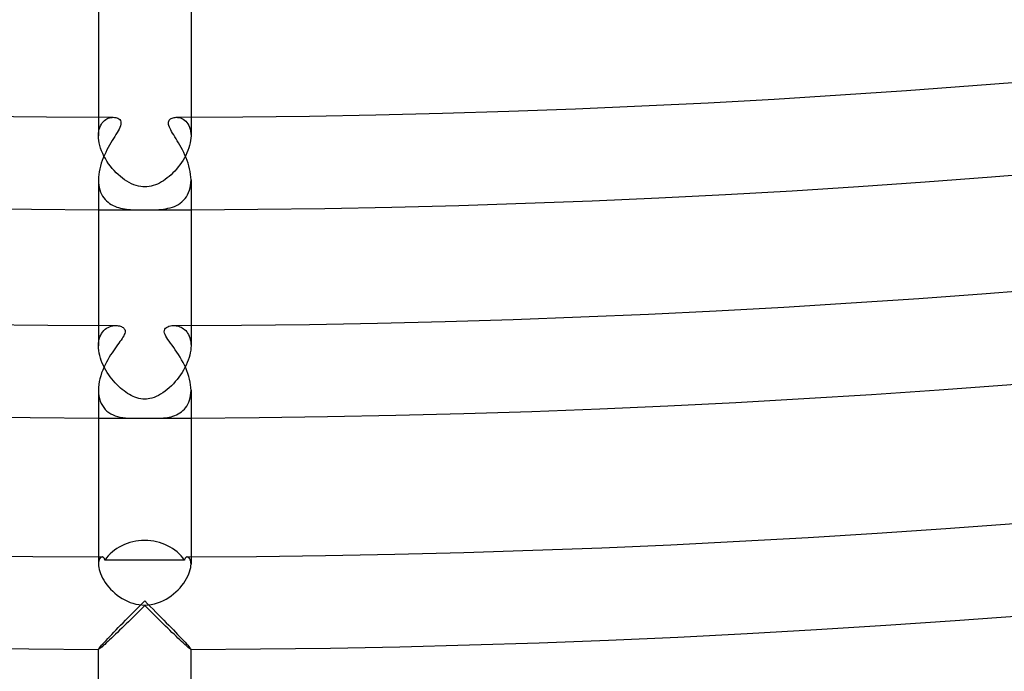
# Model space of a CAD drawing. Header units: millimetres. Extents: x -535 to 535, y -535 to 535.
# Tile 15 of 106: x -5 to 37, y -491 to -463. Entities that reach past the tile are written whole.
import ezdxf

# ---------------------------------------------------------------- set-up
doc = ezdxf.new("R2010")
doc.units = ezdxf.units.MM
doc.layers.add('HIDDEN', color=7, linetype='Continuous')
doc.layers.add('THICK', color=7, linetype='Continuous')

msp = doc.modelspace()

# ---------------------------------------------------------------- linework, layer by layer
at = {"layer": 'HIDDEN'}
for p, q in [((-2, -466.996), (-2, -467.793)), ((-1.686, -467.099), (-1.633, -467.067)), ((-1.633, -467.067), (-1.577, -467.041)), ((-1.577, -467.041), (-1.522, -467.022)), ((-1.522, -467.022), (-1.466, -467.008)), ((-1.466, -467.008), (-1.412, -467)), ((-1.412, -467), (-1.358, -466.998)), ((1.358, -466.998), (1.418, -467.001)), ((1.418, -467.001), (1.479, -467.011)), ((1.479, -467.011), (1.541, -467.027)), ((1.541, -467.027), (1.602, -467.051)), ((1.602, -467.051), (1.661, -467.083)), ((1.661, -467.083), (1.718, -467.121)), ((2, -466.996), (2, -467.793)), ((-1.984, -467.599), (-1.966, -467.512)), ((-1.966, -467.512), (-1.94, -467.433)), ((-1.94, -467.433), (-1.909, -467.36)), ((-1.909, -467.36), (-1.873, -467.294)), ((-1.873, -467.294), (-1.832, -467.234)), ((-1.832, -467.234), (-1.786, -467.182)), ((-1.786, -467.182), (-1.738, -467.137)), ((-1.738, -467.137), (-1.686, -467.099)), ((1.718, -467.121), (1.771, -467.167)), ((1.771, -467.167), (1.821, -467.221)), ((1.821, -467.221), (1.865, -467.282)), ((1.865, -467.282), (1.905, -467.35)), ((1.905, -467.35), (1.938, -467.426)), ((1.938, -467.426), (1.964, -467.508)), ((1.964, -467.508), (1.984, -467.597)), ((-2, -467.792), (-1.996, -467.693)), ((-1.996, -467.893), (-2, -467.792)), ((-1.996, -467.693), (-1.984, -467.599)), ((-1.985, -467.999), (-1.996, -467.893)), ((1.984, -467.597), (1.996, -467.693)), ((1.996, -467.894), (1.985, -467.998)), ((1.996, -467.693), (2, -467.793)), ((2, -467.793), (1.996, -467.894)), ((-1.966, -468.108), (-1.985, -467.999)), ((-1.939, -468.219), (-1.966, -468.108)), ((-1.904, -468.332), (-1.939, -468.219)), ((-1.862, -468.446), (-1.904, -468.332)), ((1.908, -468.321), (1.869, -468.429)), ((1.941, -468.212), (1.908, -468.321)), ((1.966, -468.104), (1.941, -468.212)), ((1.985, -467.998), (1.966, -468.104)), ((-1.814, -468.56), (-1.862, -468.446)), ((-1.759, -468.673), (-1.814, -468.56)), ((-1.698, -468.785), (-1.759, -468.673)), ((-1.631, -468.894), (-1.698, -468.785)), ((1.718, -468.749), (1.658, -468.852)), ((1.773, -468.644), (1.718, -468.749)), ((1.824, -468.538), (1.773, -468.644)), ((1.869, -468.429), (1.824, -468.538)), ((-1.559, -469.002), (-1.631, -468.894)), ((-1.483, -469.106), (-1.559, -469.002)), ((-1.402, -469.206), (-1.483, -469.106)), ((-1.319, -469.301), (-1.402, -469.206)), ((1.452, -469.144), (1.378, -469.235)), ((1.524, -469.05), (1.452, -469.144)), ((1.593, -468.952), (1.524, -469.05)), ((1.658, -468.852), (1.593, -468.952)), ((-1.232, -469.392), (-1.319, -469.301)), ((-1.143, -469.477), (-1.232, -469.392)), ((-1.053, -469.557), (-1.143, -469.477)), ((-0.96, -469.631), (-1.053, -469.557)), ((-0.866, -469.7), (-0.96, -469.631)), ((0.976, -469.619), (0.891, -469.682)), ((1.059, -469.552), (0.976, -469.619)), ((1.141, -469.479), (1.059, -469.552)), ((1.222, -469.402), (1.141, -469.479)), ((1.301, -469.321), (1.222, -469.402)), ((1.378, -469.235), (1.301, -469.321)), ((-2, -469.708), (-1.996, -469.823)), ((-1.996, -469.823), (-1.985, -469.933)), ((-1.985, -469.933), (-1.966, -470.039)), ((-1.966, -470.039), (-1.939, -470.139)), ((-0.77, -469.762), (-0.866, -469.7)), ((-0.672, -469.819), (-0.77, -469.762)), ((-0.571, -469.87), (-0.672, -469.819)), ((-0.469, -469.913), (-0.571, -469.87)), ((-0.366, -469.949), (-0.469, -469.913)), ((-0.266, -469.975), (-0.366, -469.949)), ((-0.172, -469.992), (-0.266, -469.975)), ((-0.084, -470.002), (-0.172, -469.992)), ((0, -470.005), (-0.084, -470.002)), ((0.094, -470.001), (0, -470.005)), ((0.187, -469.99), (0.094, -470.001)), ((0.28, -469.972), (0.187, -469.99)), ((0.37, -469.947), (0.28, -469.972)), ((0.46, -469.917), (0.37, -469.947)), ((0.547, -469.881), (0.46, -469.917)), ((0.634, -469.839), (0.547, -469.881)), ((0.72, -469.792), (0.634, -469.839)), ((0.806, -469.74), (0.72, -469.792)), ((0.891, -469.682), (0.806, -469.74)), ((1.935, -470.153), (1.963, -470.048)), ((1.963, -470.048), (1.984, -469.939)), ((1.984, -469.939), (1.996, -469.824)), ((1.996, -469.824), (2, -469.707)), ((-1.939, -470.139), (-1.906, -470.234)), ((-1.906, -470.234), (-1.867, -470.322)), ((-1.867, -470.322), (-1.821, -470.404)), ((-1.821, -470.404), (-1.769, -470.48)), ((-1.769, -470.48), (-1.713, -470.55)), ((1.745, -470.512), (1.803, -470.432)), ((1.803, -470.432), (1.854, -470.346)), ((1.854, -470.346), (1.898, -470.253)), ((1.898, -470.253), (1.935, -470.153)), ((-1.713, -470.55), (-1.652, -470.614)), ((-1.652, -470.614), (-1.586, -470.671)), ((-1.586, -470.671), (-1.517, -470.723)), ((-1.517, -470.723), (-1.444, -470.769)), ((-1.444, -470.769), (-1.368, -470.81)), ((-1.368, -470.81), (-1.29, -470.845)), ((-1.29, -470.845), (-1.21, -470.875)), ((-1.21, -470.875), (-1.129, -470.901)), ((-1.129, -470.901), (-1.046, -470.923)), ((1.005, -470.932), (1.1, -470.909)), ((1.1, -470.909), (1.194, -470.881)), ((1.194, -470.881), (1.284, -470.847)), ((1.284, -470.847), (1.371, -470.808)), ((1.371, -470.808), (1.455, -470.762)), ((1.455, -470.762), (1.535, -470.71)), ((1.535, -470.71), (1.611, -470.651)), ((1.611, -470.651), (1.681, -470.585)), ((1.681, -470.585), (1.745, -470.512)), ((-1.046, -470.923), (-0.963, -470.941)), ((-0.963, -470.941), (-0.879, -470.956)), ((-0.879, -470.956), (-0.793, -470.968)), ((-0.793, -470.968), (-0.705, -470.977)), ((-0.705, -470.977), (-0.616, -470.984)), ((-0.616, -470.984), (-0.526, -470.99)), ((-0.526, -470.99), (-0.435, -470.993)), ((-0.435, -470.993), (-0.343, -470.996)), ((-0.343, -470.996), (-0.253, -470.997)), ((-0.253, -470.997), (-0.166, -470.998)), ((-0.166, -470.998), (-0.082, -470.999)), ((-0.082, -470.999), (0, -470.999)), ((0, -470.999), (0.069, -470.999)), ((0.069, -470.999), (0.14, -470.998)), ((0.14, -470.998), (0.218, -470.998)), ((0.218, -470.998), (0.304, -470.997)), ((0.304, -470.997), (0.398, -470.995)), ((0.398, -470.995), (0.5, -470.991)), ((0.5, -470.991), (0.604, -470.985)), ((0.604, -470.985), (0.706, -470.977)), ((0.706, -470.977), (0.808, -470.966)), ((0.808, -470.966), (0.907, -470.951)), ((0.907, -470.951), (1.005, -470.932)), ((-2, -475.996), (-2, -476.872)), ((-1.449, -476.026), (-1.381, -476.01)), ((-1.381, -476.01), (-1.313, -476.001)), ((-1.313, -476.001), (-1.246, -475.998)), ((1.246, -475.998), (1.299, -476)), ((1.299, -476), (1.352, -476.006)), ((1.352, -476.006), (1.407, -476.015)), ((1.407, -476.015), (1.462, -476.03)), ((2, -475.996), (2, -476.872)), ((-1.937, -476.489), (-1.902, -476.409)), ((-1.902, -476.409), (-1.862, -476.335)), ((-1.862, -476.335), (-1.815, -476.269)), ((-1.815, -476.269), (-1.763, -476.21)), ((-1.763, -476.21), (-1.706, -476.159)), ((-1.706, -476.159), (-1.646, -476.115)), ((-1.646, -476.115), (-1.582, -476.078)), ((-1.582, -476.078), (-1.516, -476.048)), ((-1.516, -476.048), (-1.449, -476.026)), ((1.462, -476.03), (1.517, -476.048)), ((1.517, -476.048), (1.571, -476.072)), ((1.571, -476.072), (1.624, -476.101)), ((1.624, -476.101), (1.675, -476.135)), ((1.675, -476.135), (1.724, -476.174)), ((1.724, -476.174), (1.771, -476.218)), ((1.771, -476.218), (1.814, -476.268)), ((1.814, -476.268), (1.854, -476.323)), ((1.854, -476.323), (1.89, -476.384)), ((1.89, -476.384), (1.922, -476.451)), ((-2, -476.873), (-1.996, -476.769)), ((-1.996, -476.769), (-1.984, -476.67)), ((-1.984, -476.67), (-1.964, -476.577)), ((-1.964, -476.577), (-1.937, -476.489)), ((1.922, -476.451), (1.949, -476.524)), ((1.949, -476.524), (1.971, -476.602)), ((1.971, -476.602), (1.987, -476.687)), ((1.987, -476.687), (1.997, -476.776)), ((1.997, -476.776), (2, -476.871)), ((2, -476.871), (1.997, -476.967)), ((-1.996, -476.975), (-2, -476.873)), ((-1.985, -477.08), (-1.996, -476.975)), ((-1.967, -477.187), (-1.985, -477.08)), ((-1.942, -477.295), (-1.967, -477.187)), ((-1.911, -477.403), (-1.942, -477.295)), ((1.947, -477.277), (1.917, -477.385)), ((1.97, -477.172), (1.947, -477.277)), ((1.987, -477.068), (1.97, -477.172)), ((1.997, -476.967), (1.987, -477.068)), ((-1.875, -477.511), (-1.911, -477.403)), ((-1.832, -477.617), (-1.875, -477.511)), ((-1.785, -477.723), (-1.832, -477.617)), ((-1.733, -477.826), (-1.785, -477.723)), ((1.79, -477.71), (1.737, -477.818)), ((1.838, -477.602), (1.79, -477.71)), ((1.881, -477.493), (1.838, -477.602)), ((1.917, -477.385), (1.881, -477.493)), ((-1.676, -477.928), (-1.733, -477.826)), ((-1.616, -478.027), (-1.676, -477.928)), ((-1.553, -478.123), (-1.616, -478.027)), ((-1.486, -478.217), (-1.553, -478.123)), ((1.548, -478.13), (1.476, -478.23)), ((1.616, -478.028), (1.548, -478.13)), ((1.679, -477.923), (1.616, -478.028)), ((1.737, -477.818), (1.679, -477.923)), ((-1.416, -478.307), (-1.486, -478.217)), ((-1.344, -478.394), (-1.416, -478.307)), ((-1.271, -478.477), (-1.344, -478.394)), ((-1.196, -478.556), (-1.271, -478.477)), ((-1.12, -478.63), (-1.196, -478.556)), ((1.238, -478.513), (1.151, -478.6)), ((1.321, -478.422), (1.238, -478.513)), ((1.4, -478.327), (1.321, -478.422)), ((1.476, -478.23), (1.4, -478.327)), ((-2, -478.795), (-1.995, -478.919)), ((-1.995, -478.919), (-1.981, -479.039)), ((-1.044, -478.7), (-1.12, -478.63)), ((-0.967, -478.765), (-1.044, -478.7)), ((-0.89, -478.826), (-0.967, -478.765)), ((-0.813, -478.881), (-0.89, -478.826)), ((-0.737, -478.932), (-0.813, -478.881)), ((-0.662, -478.978), (-0.737, -478.932)), ((-0.584, -479.021), (-0.662, -478.978)), ((0.688, -478.962), (0.593, -479.016)), ((0.783, -478.902), (0.688, -478.962)), ((0.877, -478.835), (0.783, -478.902)), ((0.97, -478.762), (0.877, -478.835)), ((1.062, -478.684), (0.97, -478.762)), ((1.151, -478.6), (1.062, -478.684)), ((1.984, -479.021), (1.996, -478.912)), ((1.996, -478.912), (2, -478.798)), ((-1.981, -479.039), (-1.957, -479.155)), ((-1.957, -479.155), (-1.924, -479.263)), ((-1.924, -479.263), (-1.882, -479.365)), ((-1.882, -479.365), (-1.83, -479.459)), ((-0.505, -479.059), (-0.584, -479.021)), ((-0.423, -479.094), (-0.505, -479.059)), ((-0.34, -479.123), (-0.423, -479.094)), ((-0.256, -479.146), (-0.34, -479.123)), ((-0.171, -479.163), (-0.256, -479.146)), ((-0.086, -479.174), (-0.171, -479.163)), ((0, -479.177), (-0.086, -479.174)), ((0.071, -479.175), (0, -479.177)), ((0.146, -479.167), (0.071, -479.175)), ((0.226, -479.153), (0.146, -479.167)), ((0.311, -479.132), (0.226, -479.153)), ((0.402, -479.102), (0.311, -479.132)), ((0.497, -479.063), (0.402, -479.102)), ((0.593, -479.016), (0.497, -479.063)), ((1.82, -479.476), (1.865, -479.398)), ((1.865, -479.398), (1.905, -479.313)), ((1.905, -479.313), (1.938, -479.222)), ((1.938, -479.222), (1.965, -479.124)), ((1.965, -479.124), (1.984, -479.021)), ((-1.83, -479.459), (-1.771, -479.546)), ((-1.771, -479.546), (-1.704, -479.624)), ((-1.704, -479.624), (-1.63, -479.694)), ((-1.63, -479.694), (-1.549, -479.756)), ((-1.549, -479.756), (-1.462, -479.811)), ((-1.462, -479.811), (-1.37, -479.857)), ((1.377, -479.854), (1.451, -479.817)), ((1.451, -479.817), (1.522, -479.775)), ((1.522, -479.775), (1.59, -479.727)), ((1.59, -479.727), (1.653, -479.673)), ((1.653, -479.673), (1.713, -479.614)), ((1.713, -479.614), (1.769, -479.548)), ((1.769, -479.548), (1.82, -479.476)), ((-1.37, -479.857), (-1.272, -479.896)), ((-1.272, -479.896), (-1.169, -479.929)), ((-1.169, -479.929), (-1.061, -479.954)), ((-1.061, -479.954), (-0.949, -479.973)), ((-0.949, -479.973), (-0.835, -479.986)), ((-0.835, -479.986), (-0.721, -479.994)), ((-0.721, -479.994), (-0.606, -479.999)), ((-0.606, -479.999), (-0.492, -480)), ((-0.492, -480), (-0.426, -480)), ((-0.426, -480), (-0.364, -479.999)), ((-0.364, -479.999), (-0.306, -479.999)), ((-0.306, -479.999), (-0.252, -479.998)), ((-0.252, -479.998), (-0.202, -479.997)), ((-0.202, -479.997), (-0.156, -479.996)), ((-0.156, -479.996), (-0.114, -479.996)), ((-0.114, -479.996), (-0.076, -479.996)), ((-0.076, -479.996), (-0.038, -479.996)), ((-0.038, -479.996), (0, -479.995)), ((0, -479.995), (0.05, -479.996)), ((0.05, -479.996), (0.099, -479.996)), ((0.099, -479.996), (0.149, -479.996)), ((0.149, -479.996), (0.199, -479.997)), ((0.199, -479.997), (0.249, -479.997)), ((0.249, -479.997), (0.298, -479.998)), ((0.298, -479.998), (0.348, -479.999)), ((0.348, -479.999), (0.396, -479.999)), ((0.396, -479.999), (0.444, -480)), ((0.444, -480), (0.492, -480)), ((0.492, -480), (0.574, -479.999)), ((0.574, -479.999), (0.654, -479.997)), ((0.654, -479.997), (0.734, -479.994)), ((0.734, -479.994), (0.815, -479.988)), ((0.815, -479.988), (0.897, -479.98)), ((0.897, -479.98), (0.978, -479.969)), ((0.978, -479.969), (1.06, -479.954)), ((1.06, -479.954), (1.141, -479.936)), ((1.141, -479.936), (1.221, -479.913)), ((1.221, -479.913), (1.3, -479.886)), ((1.3, -479.886), (1.377, -479.854)), ((-2, -485.996), (-2, -486.305)), ((-1.986, -486.171), (-1.996, -486.233)), ((-1.969, -486.118), (-1.986, -486.171)), ((-1.948, -486.074), (-1.969, -486.118)), ((-1.924, -486.04), (-1.948, -486.074)), ((-1.896, -486.016), (-1.924, -486.04)), ((-1.868, -486.001), (-1.896, -486.016)), ((-1.839, -485.997), (-1.868, -486.001)), ((1.868, -486.001), (1.839, -485.997)), ((1.896, -486.016), (1.868, -486.001)), ((1.924, -486.04), (1.896, -486.016)), ((1.948, -486.074), (1.924, -486.04)), ((1.969, -486.118), (1.948, -486.074)), ((1.986, -486.171), (1.969, -486.118)), ((1.996, -486.233), (1.986, -486.171)), ((2, -485.996), (2, -486.305)), ((-1.996, -486.233), (-2, -486.304)), ((-2, -486.304), (-1.997, -486.376)), ((-1.997, -486.376), (-1.987, -486.454)), ((-1.987, -486.454), (-1.97, -486.537)), ((-1.97, -486.537), (-1.945, -486.625)), ((-1.945, -486.625), (-1.912, -486.718)), ((1.907, -486.731), (1.941, -486.636)), ((1.941, -486.636), (1.968, -486.545)), ((1.968, -486.545), (1.986, -486.458)), ((1.986, -486.458), (1.997, -486.378)), ((2, -486.304), (1.996, -486.233)), ((1.997, -486.378), (2, -486.304)), ((-1.912, -486.718), (-1.871, -486.814)), ((-1.871, -486.814), (-1.822, -486.911)), ((-1.822, -486.911), (-1.766, -487.009)), ((-1.766, -487.009), (-1.702, -487.106)), ((1.685, -487.131), (1.752, -487.03)), ((1.752, -487.03), (1.812, -486.929)), ((1.812, -486.929), (1.863, -486.829)), ((1.863, -486.829), (1.907, -486.731)), ((-1.702, -487.106), (-1.632, -487.203)), ((-1.632, -487.203), (-1.554, -487.299)), ((-1.554, -487.299), (-1.471, -487.391)), ((-1.471, -487.391), (-1.382, -487.481)), ((-1.382, -487.481), (-1.288, -487.566)), ((1.349, -487.511), (1.442, -487.421)), ((1.442, -487.421), (1.53, -487.327)), ((1.53, -487.327), (1.611, -487.23)), ((1.611, -487.23), (1.685, -487.131)), ((-1.288, -487.566), (-1.188, -487.646)), ((-1.188, -487.646), (-1.085, -487.722)), ((-1.085, -487.722), (-0.976, -487.791)), ((-0.976, -487.791), (-0.864, -487.855)), ((-0.864, -487.855), (-0.748, -487.911)), ((-0.748, -487.911), (-0.629, -487.96)), ((0.682, -487.94), (0.806, -487.884)), ((0.806, -487.884), (0.925, -487.822)), ((0.925, -487.822), (1.038, -487.753)), ((1.038, -487.753), (1.146, -487.678)), ((1.146, -487.678), (1.25, -487.597)), ((1.25, -487.597), (1.349, -487.511)), ((-0.629, -487.96), (-0.506, -488.002)), ((-0.506, -488.002), (-0.381, -488.034)), ((-0.381, -488.034), (-0.255, -488.058)), ((-0.203, -488.304), (-0.304, -488.405)), ((-0.255, -488.058), (-0.128, -488.072)), ((-0.101, -488.204), (-0.203, -488.304)), ((-0.128, -488.072), (0, -488.077)), ((0, -488.102), (-0.101, -488.204)), ((0, -488.077), (0.14, -488.071)), ((0.101, -488.204), (0, -488.102)), ((0.203, -488.304), (0.101, -488.204)), ((0.14, -488.071), (0.281, -488.054)), ((0.304, -488.405), (0.203, -488.304)), ((0.281, -488.054), (0.419, -488.025)), ((0.419, -488.025), (0.553, -487.987)), ((0.553, -487.987), (0.682, -487.94)), ((-0.605, -488.701), (-0.704, -488.798)), ((-0.505, -488.603), (-0.605, -488.701)), ((-0.405, -488.504), (-0.505, -488.603)), ((-0.304, -488.405), (-0.405, -488.504)), ((0.405, -488.504), (0.304, -488.405)), ((0.505, -488.603), (0.405, -488.504)), ((0.605, -488.701), (0.505, -488.603)), ((0.704, -488.798), (0.605, -488.701)), ((-1.086, -489.169), (-1.177, -489.257)), ((-0.992, -489.079), (-1.086, -489.169)), ((-0.897, -488.987), (-0.992, -489.079)), ((-0.801, -488.893), (-0.897, -488.987)), ((-0.704, -488.798), (-0.801, -488.893)), ((0.801, -488.893), (0.704, -488.798)), ((0.897, -488.987), (0.801, -488.893)), ((0.992, -489.079), (0.897, -488.987)), ((1.086, -489.169), (0.992, -489.079)), ((1.177, -489.257), (1.086, -489.169)), ((-1.516, -489.578), (-1.592, -489.649)), ((-1.436, -489.503), (-1.516, -489.578)), ((-1.353, -489.424), (-1.436, -489.503)), ((-1.266, -489.342), (-1.353, -489.424)), ((-1.177, -489.257), (-1.266, -489.342)), ((1.266, -489.342), (1.177, -489.257)), ((1.353, -489.424), (1.266, -489.342)), ((1.436, -489.503), (1.353, -489.424)), ((1.516, -489.578), (1.436, -489.503)), ((1.592, -489.649), (1.516, -489.578)), ((-2, -489.994), (-2, -489.993)), ((-2, -489.995), (-2, -489.994)), ((-1.999, -489.995), (-2, -489.995)), ((-1.999, -489.996), (-1.999, -489.995)), ((-1.998, -489.996), (-1.999, -489.996)), ((-1.997, -489.996), (-1.998, -489.996)), ((-1.985, -489.991), (-1.997, -489.996)), ((-1.963, -489.976), (-1.985, -489.991)), ((-1.932, -489.952), (-1.963, -489.976)), ((-1.893, -489.92), (-1.932, -489.952)), ((-1.845, -489.879), (-1.893, -489.92)), ((-1.791, -489.831), (-1.845, -489.879)), ((-1.73, -489.776), (-1.791, -489.831)), ((-1.663, -489.715), (-1.73, -489.776)), ((-1.592, -489.649), (-1.663, -489.715)), ((1.663, -489.715), (1.592, -489.649)), ((1.73, -489.776), (1.663, -489.715)), ((1.791, -489.831), (1.73, -489.776)), ((1.845, -489.879), (1.791, -489.831)), ((1.893, -489.92), (1.845, -489.879)), ((1.932, -489.952), (1.893, -489.92)), ((1.963, -489.976), (1.932, -489.952)), ((1.985, -489.991), (1.963, -489.976)), ((1.997, -489.996), (1.985, -489.991)), ((1.998, -489.996), (1.997, -489.996)), ((1.999, -489.996), (1.998, -489.996)), ((2, -489.995), (1.999, -489.995)), ((1.999, -489.995), (1.999, -489.996)), ((2, -489.993), (2, -489.994)), ((2, -489.994), (2, -489.995))]:
    msp.add_line(p, q, dxfattribs=at)
for radius, start, end in [(471, 269.75668, 270.2433), (480, 269.76127, 269.94129), (480, 270.05869, 270.23871)]:
    msp.add_arc((0, 0), radius, start, end, dxfattribs=at)
at = {"layer": 'THICK'}
for p, q in [((-2, -460.615), (-2, -466.996)), ((2, -460.615), (2, -466.996)), ((-1.358, -466.998), (-1.304, -467.001)), ((-1.304, -467.001), (-1.253, -467.009)), ((-1.253, -467.009), (-1.205, -467.023)), ((-1.205, -467.023), (-1.16, -467.042)), ((-1.16, -467.042), (-1.117, -467.068)), ((-1.117, -467.068), (-1.081, -467.1)), ((1.084, -467.097), (1.114, -467.07)), ((1.114, -467.07), (1.148, -467.048)), ((1.148, -467.048), (1.185, -467.03)), ((1.185, -467.03), (1.225, -467.016)), ((1.225, -467.016), (1.267, -467.006)), ((1.267, -467.006), (1.312, -467)), ((1.312, -467), (1.358, -466.998)), ((-1.106, -467.507), (-1.146, -467.583)), ((-1.072, -467.434), (-1.106, -467.507)), ((-1.081, -467.1), (-1.053, -467.141)), ((-1.047, -467.366), (-1.072, -467.434)), ((-1.053, -467.141), (-1.034, -467.188)), ((-1.031, -467.301), (-1.047, -467.366)), ((-1.034, -467.188), (-1.027, -467.242)), ((-1.027, -467.242), (-1.031, -467.301)), ((1.027, -467.253), (1.03, -467.207)), ((1.032, -467.304), (1.027, -467.253)), ((1.03, -467.207), (1.041, -467.165)), ((1.045, -467.359), (1.032, -467.304)), ((1.041, -467.165), (1.059, -467.129)), ((1.066, -467.418), (1.045, -467.359)), ((1.059, -467.129), (1.084, -467.097)), ((1.093, -467.48), (1.066, -467.418)), ((1.126, -467.545), (1.093, -467.48)), ((-1.345, -467.911), (-1.401, -468.002)), ((-1.292, -467.825), (-1.345, -467.911)), ((-1.241, -467.742), (-1.292, -467.825)), ((-1.192, -467.661), (-1.241, -467.742)), ((-1.146, -467.583), (-1.192, -467.661)), ((1.163, -467.612), (1.126, -467.545)), ((1.205, -467.684), (1.163, -467.612)), ((1.252, -467.76), (1.205, -467.684)), ((1.301, -467.84), (1.252, -467.76)), ((1.354, -467.925), (1.301, -467.84)), ((1.408, -468.014), (1.354, -467.925)), ((-1.574, -468.3), (-1.631, -468.407)), ((-1.516, -468.197), (-1.574, -468.3)), ((-1.458, -468.097), (-1.516, -468.197)), ((-1.401, -468.002), (-1.458, -468.097)), ((1.464, -468.107), (1.408, -468.014)), ((1.521, -468.205), (1.464, -468.107)), ((1.577, -468.306), (1.521, -468.205)), ((1.633, -468.411), (1.577, -468.306)), ((-1.789, -468.749), (-1.835, -468.867)), ((-1.739, -468.633), (-1.789, -468.749)), ((-1.686, -468.519), (-1.739, -468.633)), ((-1.631, -468.407), (-1.686, -468.519)), ((1.687, -468.519), (1.633, -468.411)), ((1.738, -468.63), (1.687, -468.519)), ((1.787, -468.744), (1.738, -468.63)), ((1.832, -468.86), (1.787, -468.744)), ((-1.912, -469.108), (-1.943, -469.23)), ((-1.876, -468.987), (-1.912, -469.108)), ((-1.835, -468.867), (-1.876, -468.987)), ((1.873, -468.978), (1.832, -468.86)), ((1.909, -469.098), (1.873, -468.978)), ((1.941, -469.219), (1.909, -469.098)), ((-1.996, -469.591), (-2, -469.708)), ((-1.985, -469.472), (-1.996, -469.591)), ((-1.968, -469.352), (-1.985, -469.472)), ((-1.943, -469.23), (-1.968, -469.352)), ((1.966, -469.341), (1.941, -469.219)), ((1.984, -469.464), (1.966, -469.341)), ((1.996, -469.586), (1.984, -469.464)), ((2, -469.707), (1.996, -469.586)), ((-2, -469.707), (-2, -475.996)), ((2, -469.707), (2, -475.996)), ((-1.246, -475.998), (-1.195, -476)), ((-1.195, -476), (-1.145, -476.006)), ((-1.145, -476.006), (-1.096, -476.015)), ((-1.096, -476.015), (-1.051, -476.027)), ((1.049, -476.028), (1.11, -476.012)), ((1.11, -476.012), (1.176, -476.002)), ((1.176, -476.002), (1.246, -475.998)), ((-1.051, -476.027), (-1.009, -476.043)), ((-1.009, -476.043), (-0.97, -476.062)), ((-0.97, -476.062), (-0.936, -476.083)), ((-0.908, -476.444), (-0.941, -476.501)), ((-0.936, -476.083), (-0.906, -476.108)), ((-0.881, -476.39), (-0.908, -476.444)), ((-0.906, -476.108), (-0.881, -476.137)), ((-0.881, -476.137), (-0.862, -476.169)), ((-0.861, -476.339), (-0.881, -476.39)), ((-0.862, -476.169), (-0.85, -476.206)), ((-0.849, -476.291), (-0.861, -476.339)), ((-0.85, -476.206), (-0.845, -476.246)), ((-0.845, -476.246), (-0.849, -476.291)), ((0.846, -476.265), (0.849, -476.209)), ((0.857, -476.326), (0.846, -476.265)), ((0.849, -476.209), (0.867, -476.159)), ((0.881, -476.391), (0.857, -476.326)), ((0.867, -476.159), (0.898, -476.116)), ((0.916, -476.458), (0.881, -476.391)), ((0.898, -476.116), (0.941, -476.08)), ((0.941, -476.08), (0.992, -476.05)), ((0.992, -476.05), (1.049, -476.028)), ((-1.177, -476.838), (-1.234, -476.915)), ((-1.124, -476.764), (-1.177, -476.838)), ((-1.072, -476.693), (-1.124, -476.764)), ((-1.024, -476.626), (-1.072, -476.693)), ((-0.98, -476.562), (-1.024, -476.626)), ((-0.941, -476.501), (-0.98, -476.562)), ((0.958, -476.528), (0.916, -476.458)), ((1.006, -476.6), (0.958, -476.528)), ((1.061, -476.678), (1.006, -476.6)), ((1.121, -476.761), (1.061, -476.678)), ((1.186, -476.85), (1.121, -476.761)), ((1.254, -476.943), (1.186, -476.85)), ((-1.474, -477.27), (-1.536, -477.37)), ((-1.413, -477.175), (-1.474, -477.27)), ((-1.352, -477.084), (-1.413, -477.175)), ((-1.292, -476.998), (-1.352, -477.084)), ((-1.234, -476.915), (-1.292, -476.998)), ((1.323, -477.042), (1.254, -476.943)), ((1.393, -477.145), (1.323, -477.042)), ((1.463, -477.252), (1.393, -477.145)), ((1.53, -477.362), (1.463, -477.252)), ((-1.711, -477.694), (-1.765, -477.81)), ((-1.655, -477.582), (-1.711, -477.694)), ((-1.596, -477.474), (-1.655, -477.582)), ((-1.536, -477.37), (-1.596, -477.474)), ((1.596, -477.474), (1.53, -477.362)), ((1.658, -477.59), (1.596, -477.474)), ((1.717, -477.707), (1.658, -477.59)), ((1.772, -477.827), (1.717, -477.707)), ((-1.86, -478.048), (-1.9, -478.171)), ((-1.814, -477.928), (-1.86, -478.048)), ((-1.765, -477.81), (-1.814, -477.928)), ((1.822, -477.948), (1.772, -477.827)), ((1.867, -478.07), (1.822, -477.948)), ((1.906, -478.193), (1.867, -478.07)), ((-1.983, -478.546), (-1.995, -478.671)), ((-1.962, -478.42), (-1.983, -478.546)), ((-1.934, -478.295), (-1.962, -478.42)), ((-1.9, -478.171), (-1.934, -478.295)), ((1.939, -478.317), (1.906, -478.193)), ((1.966, -478.44), (1.939, -478.317)), ((1.985, -478.562), (1.966, -478.44)), ((1.996, -478.682), (1.985, -478.562)), ((-1.995, -478.671), (-2, -478.795)), ((-2, -478.797), (-2, -485.996)), ((2, -478.798), (1.996, -478.682)), ((2, -478.797), (2, -485.996)), ((-1.823, -485.998), (-1.839, -485.997)), ((-1.808, -486.002), (-1.823, -485.998)), ((-1.794, -486.01), (-1.808, -486.002)), ((-1.78, -486.02), (-1.794, -486.01)), ((-1.767, -486.032), (-1.78, -486.02)), ((-1.755, -486.048), (-1.767, -486.032)), ((-1.744, -486.067), (-1.755, -486.048)), ((-1.735, -486.088), (-1.744, -486.067)), ((-1.726, -486.113), (-1.735, -486.088)), ((-1.72, -486.14), (-1.726, -486.113)), ((-1.144, -486.141), (-1.72, -486.14)), ((-0.571, -486.142), (-1.144, -486.141)), ((0, -486.142), (-0.571, -486.142)), ((0.571, -486.142), (0, -486.142)), ((1.144, -486.141), (0.571, -486.142)), ((1.72, -486.14), (1.144, -486.141)), ((1.726, -486.113), (1.72, -486.14)), ((1.734, -486.088), (1.726, -486.113)), ((1.744, -486.067), (1.734, -486.088)), ((1.755, -486.048), (1.744, -486.067)), ((1.767, -486.032), (1.755, -486.048)), ((1.78, -486.02), (1.767, -486.032)), ((1.794, -486.01), (1.78, -486.02)), ((1.808, -486.002), (1.794, -486.01)), ((1.823, -485.998), (1.808, -486.002)), ((1.839, -485.997), (1.823, -485.998)), ((-0.121, -488.018), (0, -487.898)), ((0, -487.898), (0.121, -488.018)), ((-0.48, -488.38), (-0.361, -488.26)), ((-0.361, -488.26), (-0.241, -488.139)), ((-0.241, -488.139), (-0.121, -488.018)), ((0.121, -488.018), (0.241, -488.139)), ((0.241, -488.139), (0.361, -488.26)), ((0.361, -488.26), (0.48, -488.38)), ((-0.934, -488.841), (-0.825, -488.73)), ((-0.825, -488.73), (-0.713, -488.616)), ((-0.713, -488.616), (-0.598, -488.499)), ((-0.598, -488.499), (-0.48, -488.38)), ((0.48, -488.38), (0.598, -488.499)), ((0.598, -488.499), (0.713, -488.616)), ((0.713, -488.616), (0.825, -488.73)), ((0.825, -488.73), (0.934, -488.841)), ((-1.333, -489.253), (-1.239, -489.155)), ((-1.239, -489.155), (-1.141, -489.054)), ((-1.141, -489.054), (-1.039, -488.949)), ((-1.039, -488.949), (-0.934, -488.841)), ((0.934, -488.841), (1.039, -488.949)), ((1.039, -488.949), (1.141, -489.054)), ((1.141, -489.054), (1.239, -489.155)), ((1.239, -489.155), (1.333, -489.253)), ((-1.741, -489.685), (-1.669, -489.608)), ((-1.669, -489.608), (-1.592, -489.526)), ((-1.592, -489.526), (-1.51, -489.439)), ((-1.51, -489.439), (-1.423, -489.348)), ((-1.423, -489.348), (-1.333, -489.253)), ((1.333, -489.253), (1.423, -489.348)), ((1.423, -489.348), (1.51, -489.439)), ((1.51, -489.439), (1.592, -489.526)), ((1.592, -489.526), (1.669, -489.608)), ((1.669, -489.608), (1.741, -489.685)), ((-2, -489.993), (-1.994, -489.979)), ((-2, -527), (-2, -489.993)), ((-1.994, -489.979), (-1.977, -489.954)), ((-1.977, -489.954), (-1.948, -489.919)), ((-1.948, -489.919), (-1.909, -489.873)), ((-1.909, -489.873), (-1.861, -489.818)), ((-1.861, -489.818), (-1.805, -489.755)), ((-1.805, -489.755), (-1.741, -489.685)), ((1.741, -489.685), (1.805, -489.755)), ((1.805, -489.755), (1.861, -489.818)), ((1.861, -489.818), (1.909, -489.873)), ((1.909, -489.873), (1.948, -489.919)), ((1.948, -489.919), (1.977, -489.954)), ((1.977, -489.954), (1.994, -489.979)), ((1.994, -489.979), (2, -489.993)), ((2, -527), (2, -489.993))]:
    msp.add_line(p, q, dxfattribs=at)
for radius, start, end in [(467, 225.16664, 269.83335), (467, 270.16663, 314.83334), (471, 225.24331, 269.75668), (471, 270.2433, 314.75673), (476, 225.15003, 269.85002), (476, 270.15002, 314.85001), (480, 225.23872, 269.76127), (480, 270.23871, 314.76126), (486, 225.21678, 269.78327), (486, 270.21677, 314.78326), (490, 225.23357, 269.76642), (490, 270.23356, 314.76647)]:
    msp.add_arc((0, 0), radius, start, end, dxfattribs=at)
for start_param, end_param in [(-1.570796, -0.535501), (-2.606091, -1.570796)]:
    msp.add_ellipse((0, -487.033), major_axis=(-2, 0), ratio=0.875421, start_param=start_param, end_param=end_param, dxfattribs=at)

doc.saveas('drawing.dxf')
